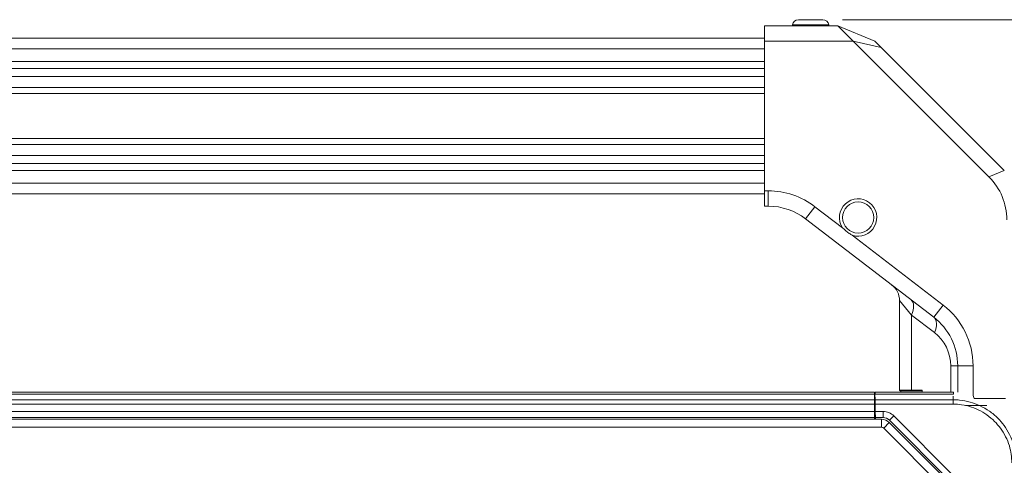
# Model space of a CAD drawing. Header units: millimetres. Extents: x 0 to 1118, y 0 to 864.
# Tile 142 of 256: x 311 to 392, y 479 to 515. Entities that reach past the tile are written whole.
import ezdxf

# ---------------------------------------------------------------- set-up
doc = ezdxf.new("R2010")
doc.units = ezdxf.units.MM
doc.styles.add('SLDTEXTSTYLE3', font='TXT', dxfattribs={"width": 0.605})
doc.dimstyles.new('SLDDIMSTYLE1', dxfattribs={"dimtxt": 3.175, "dimasz": 3.302, "dimexe": 0, "dimexo": 0.0625, "dimgap": 0.79375, "dimtad": 0, "dimtih": 1, "dimtoh": 1, "dimdec": 1, "dimlfac": 4, "dimrnd": 1e-09, "dimzin": 12, "dimdsep": 46, "dimtxsty": 'SLDTEXTSTYLE3', "dimsah": 1, "dimcen": 0.09, "dimadec": 0, "dimazin": 3, "dimtfac": 1, "dimtofl": 0, "dimtmove": 0, "dimatfit": 3, "dimfxl": 1, "dimfrac": 2, "dimtolj": 1, "dimtzin": 12, "dimarcsym": 0})

# ---------------------------------------------------------------- blocks, each defined once
blk = doc.blocks.new('_D_1')
at = {"color": 7, "linetype": 'Continuous', "lineweight": 0}
for p, q in [((378.572, 515.387), (455.724, 515.387)), ((454.124, 515.387), (454.124, 465.625)), ((454.124, 410.262), (454.124, 460.025)), ((390.092, 410.262), (455.724, 410.262))]:
    blk.add_line(p, q, dxfattribs=at)
for centre, start, end in [((453.54, 462.461), 153.43495, 206.56505), ((454.708, 462.461), 333.43495, 26.56505)]:
    blk.add_arc(centre, 5.448, start, end, dxfattribs=at)
for points in [[(454.124, 515.387), (453.616, 512.085), (454.632, 512.085)], [(454.124, 410.262), (454.632, 413.564), (453.616, 413.564)]]:
    blk.add_solid(points, dxfattribs=at)
at = {"color": 7, "linetype": 'Continuous', "lineweight": 0, "insert": (448.667, 464.117), "char_height": 3.175, "attachment_point": 1, "style": 'SLDTEXTSTYLE3'}
blk.add_mtext('420.5', dxfattribs=at)

msp = doc.modelspace()

# ---------------------------------------------------------------- linework, layer by layer
at = {"color": 7, "linetype": 'Continuous', "lineweight": 15}
for p, q in [((372.229, 514.887), (372.229, 513.637)), ((378.212, 514.887), (372.229, 514.887)), ((374.495, 514.974), (374.479, 514.887)), ((376.972, 515.387), (374.987, 515.387)), ((377.479, 514.887), (377.464, 514.974)), ((378.212, 514.887), (379.462, 513.637)), ((381.229, 513.637), (378.212, 514.887)), ((372.229, 513.887), (203.479, 513.887)), ((372.229, 501.437), (372.229, 513.637)), ((372.229, 513.637), (379.462, 513.637)), ((379.462, 513.637), (390.53, 502.569)), ((381.747, 513.12), (379.462, 513.637)), ((381.229, 513.637), (381.747, 513.12)), ((381.747, 513.12), (391.765, 503.102)), ((391.78, 503.087), (390.53, 502.569)), ((203.479, 501.187), (372.229, 501.187)), ((372.532, 501.437), (372.229, 501.437)), ((372.229, 501.437), (372.229, 500.187)), ((372.532, 500.187), (372.532, 501.437)), ((372.229, 500.187), (372.532, 500.187)), ((375.576, 499.154), (376.337, 500.146)), ((378.58, 498.425), (376.337, 500.146)), ((375.576, 499.154), (386.023, 491.138)), ((386.784, 492.13), (379.375, 497.814)), ((383.229, 492.499), (383.229, 485.187)), ((386.023, 491.138), (386.784, 492.13)), ((384.212, 491.31), (386.077, 489.879)), ((384.212, 491.31), (384.212, 485.187)), ((387.412, 487.171), (387.979, 487.171)), ((387.979, 487.171), (389.229, 487.171)), ((387.979, 487.171), (387.979, 485.012)), ((389.229, 484.762), (389.229, 487.171)), ((383.229, 485.187), (383.279, 485.137)), ((383.229, 485.187), (384.212, 485.187)), ((384.244, 485.137), (383.279, 485.137)), ((383.342, 485.137), (383.342, 485.012)), ((384.212, 485.187), (385.093, 485.187)), ((384.244, 485.137), (384.212, 485.187)), ((385.088, 485.137), (384.244, 485.137)), ((385.088, 485.141), (385.093, 485.187)), ((385.088, 485.012), (385.088, 485.141)), ((385.093, 485.187), (385.093, 485.012)), ((194.517, 485.012), (381.192, 485.012)), ((381.192, 484.866), (194.517, 484.866)), ((194.517, 484.409), (381.192, 484.409)), ((381.192, 484.866), (381.192, 485.012)), ((381.192, 484.409), (381.192, 484.866)), ((381.192, 484.662), (381.231, 484.662)), ((381.192, 484.055), (381.192, 484.409)), ((381.242, 484.866), (381.227, 484.866)), ((381.227, 484.866), (381.235, 484.409)), ((381.235, 484.409), (387.604, 484.409)), ((381.241, 484.055), (381.235, 484.409)), ((381.257, 484.866), (381.242, 484.866)), ((381.257, 484.866), (381.259, 485.012)), ((387.632, 484.866), (381.257, 484.866)), ((381.259, 485.012), (387.63, 485.012)), ((387.604, 484.705), (387.604, 484.409)), ((389.229, 484.762), (389.333, 484.512)), ((391.876, 484.512), (389.333, 484.512)), ((381.192, 484.055), (194.517, 484.055)), ((381.192, 484.055), (381.192, 483.45)), ((381.192, 483.937), (381.243, 483.937)), ((387.604, 484.055), (381.241, 484.055)), ((381.252, 483.45), (381.241, 484.055)), ((381.242, 484.012), (381.241, 483.937)), ((390.367, 483.937), (388.617, 483.937)), ((193.946, 482.812), (381.763, 482.812)), ((194.517, 483.45), (381.192, 483.45)), ((381.192, 482.95), (194.517, 482.95)), ((381.192, 482.825), (194.517, 482.825)), ((381.192, 482.95), (381.192, 483.45)), ((381.252, 483.437), (381.192, 483.437)), ((381.192, 482.812), (381.192, 482.95)), ((381.252, 483.45), (381.894, 483.45)), ((381.26, 482.95), (381.252, 483.45)), ((381.894, 482.95), (381.26, 482.95)), ((381.26, 482.95), (381.263, 482.812)), ((381.763, 482.162), (381.763, 482.812)), ((381.894, 482.95), (381.894, 483.45)), ((382.424, 482.73), (382.778, 483.084)), ((387.401, 477.753), (382.424, 482.73)), ((382.778, 483.084), (387.754, 478.107)), ((193.946, 482.162), (381.763, 482.162)), ((381.94, 482.089), (382.399, 482.549)), ((381.94, 482.089), (386.744, 477.285)), ((382.399, 482.549), (387.203, 477.745))]:
    msp.add_line(p, q, dxfattribs=at)
at = {"color": 9, "linetype": 'Continuous', "lineweight": 15}
for p, q in [((377.464, 514.974), (374.495, 514.974)), ((203.479, 513.003), (372.229, 513.003)), ((372.229, 511.981), (203.479, 511.981)), ((203.479, 511.404), (372.229, 511.404)), ((372.229, 510.769), (203.479, 510.769)), ((203.479, 509.86), (372.229, 509.86)), ((372.229, 509.385), (203.479, 509.385)), ((203.479, 505.69), (372.229, 505.69)), ((372.229, 505.214), (203.479, 505.214)), ((203.479, 504.305), (372.229, 504.305)), ((372.229, 503.67), (203.479, 503.67)), ((203.479, 503.094), (372.229, 503.094)), ((372.229, 502.071), (203.479, 502.071)), ((384.212, 491.31), (383.229, 492.499)), ((387.412, 487.171), (387.412, 485.012)), ((381.19, 484.662), (381.231, 484.66)), ((381.242, 484.012), (381.242, 483.937))]:
    msp.add_line(p, q, dxfattribs=at)
at = {"color": 7, "linetype": 'Continuous', "lineweight": 15, "flags": 128}
for points in [[(384.212, 491.31), (384.291, 491.509), (384.346, 491.704), (384.377, 491.891), (384.382, 492.065), (384.363, 492.223), (384.318, 492.362), (384.249, 492.478), (384.158, 492.57)], [(386.077, 489.879), (386.156, 490.078), (386.211, 490.273), (386.242, 490.46), (386.248, 490.634), (386.228, 490.792), (386.183, 490.931), (386.114, 491.047), (386.023, 491.138)]]:
    msp.add_lwpolyline(points, dxfattribs=at)
at = {"color": 7, "linetype": 'Continuous', "lineweight": 15}
msp.add_circle((379.854, 499.262), 1.275, dxfattribs=at)
for centre, radius, start, end in [((374.987, 514.887), 0.5, 90, 170), ((376.972, 514.887), 0.5, 10, 90), ((388.229, 499.566), 5, 44.76168, 45), ((372.532, 495.187), 6.25, 52.50196, 90), ((379.854, 499.262), 1.525, 251.69218, 213.31174), ((372.532, 495.187), 5, 52.50196, 90), ((381.642, 492.499), 1.587, 359.7513, 52.50196), ((382.979, 487.171), 6.25, 0, 52.50196), ((382.979, 487.171), 5, 0, 52.50196), ((384, 487.171), 3.413, 0, 52.50196), ((381.763, 481.912), 0.9, 45, 90), ((381.894, 482.2), 1.25, 45, 90), ((381.894, 482.2), 0.75, 45, 90), ((381.763, 481.912), 0.25, 45, 90)]:
    msp.add_arc(centre, radius, start, end, dxfattribs=at)
msp.add_ellipse((382.08, 497.019), major_axis=(-9.53, -3.948), ratio=0.678598, start_param=2.867578, end_param=3.415607, dxfattribs=at)
for points, knots in [([(378.58, 498.425), (378.757, 498.257), (379.002, 498.023), (379.294, 497.86), (379.375, 497.814)], [0, 0, 0, 0, 0.720445, 1, 1, 1, 1]), ([(387.604, 484.409), (387.782, 484.403), (388.247, 484.389), (388.999, 484.242), (389.821, 483.938), (390.586, 483.492), (391.237, 482.946), (391.79, 482.302), (392.233, 481.575), (392.54, 480.797), (392.719, 480.016), (392.74, 479.515), (392.751, 479.262)], [0, 0, 0, 0, 0.065796, 0.172761, 0.282893, 0.389757, 0.499797, 0.596871, 0.703946, 0.814211, 0.906126, 1, 1, 1, 1]), ([(392.397, 479.262), (392.387, 479.495), (392.367, 479.96), (392.198, 480.682), (391.907, 481.406), (391.492, 482.079), (390.978, 482.678), (390.374, 483.187), (389.67, 483.606), (388.905, 483.895), (388.206, 484.036), (387.769, 484.05), (387.604, 484.055)], [0, 0, 0, 0, 0.092915, 0.185815, 0.294478, 0.403162, 0.500201, 0.608625, 0.717044, 0.825569, 0.934081, 1, 1, 1, 1])]:
    msp.add_open_spline(points, degree=3, knots=knots, dxfattribs=at)
for points in [[(387.604, 484.409), (387.604, 484.384), (387.604, 484.335), (387.604, 484.248), (387.604, 484.153), (387.604, 484.088), (387.604, 484.055)], [(387.632, 484.866), (387.632, 484.888), (387.632, 484.931), (387.631, 484.977), (387.631, 485.007), (387.63, 485.01), (387.63, 485.012)]]:
    msp.add_open_spline(points, degree=3, dxfattribs=at)

# ---------------------------------------------------------------- dimensions: what is measured, and where the dimension line sits
at = {"color": 7, "linetype": 'Continuous', "lineweight": 0}
dim = msp.add_linear_dim(base=(454.124, 515.387), p1=(388.492, 410.262), p2=(376.972, 515.387), angle=90, text='(<>)', dimstyle='SLDDIMSTYLE1', dxfattribs=at)
dim.commit()
dim.dimension.update_dxf_attribs({"geometry": '_D_1', "text_midpoint": (454.124, 462.825), "dimtype": 160})

doc.saveas('drawing.dxf')
